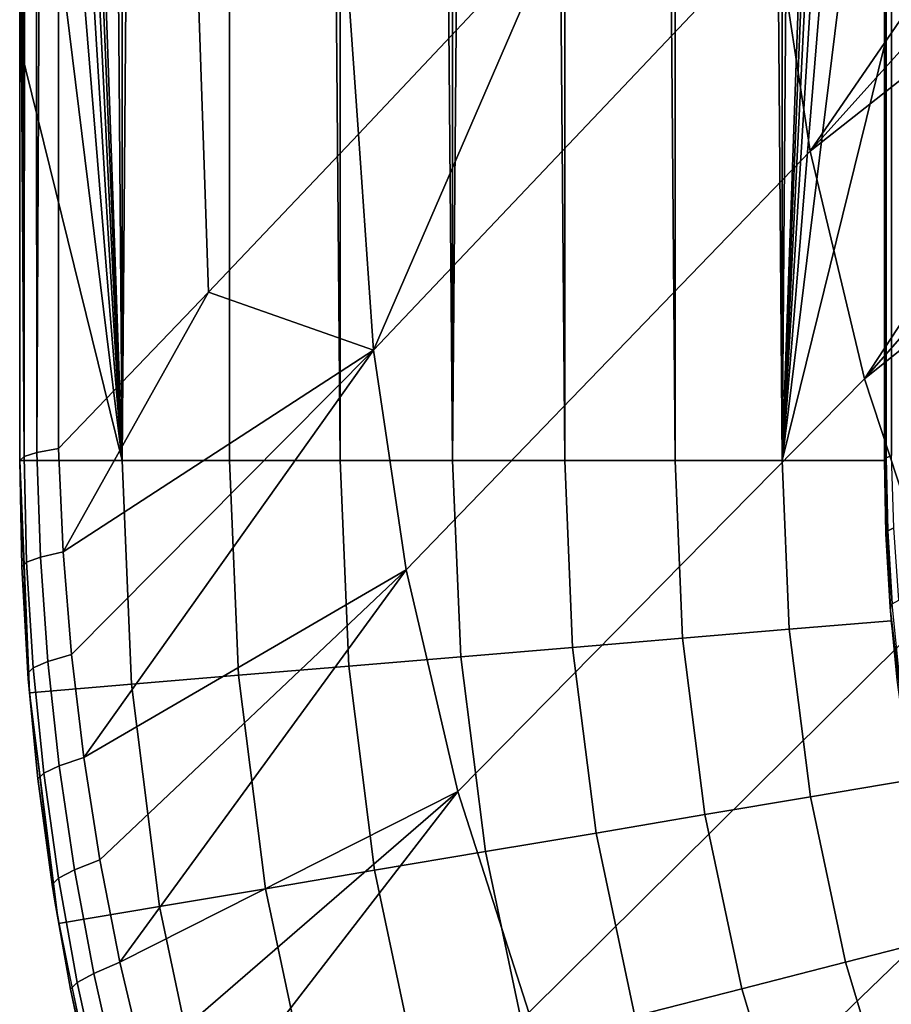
# Model space of a CAD drawing. Header units: millimetres. Extents: x 2387 to 13955, y -4964 to 364.
# Tile 200 of 256: x 12041 to 12086, y -3279 to -3228. Entities that reach past the tile are written whole.
import ezdxf

# ---------------------------------------------------------------- set-up
doc = ezdxf.new("R2010")
doc.units = ezdxf.units.MM
doc.header["$MEASUREMENT"] = 0
doc.layers.add('sistema 2', color=7, linetype='Continuous', true_color=0x000000)

msp = doc.modelspace()

# ---------------------------------------------------------------- linework, layer by layer
at = {"layer": 'sistema 2'}
for points in [[(12040.808, -2979.159, 770.503), (12041.312, -2775.336, 758.408), (12041.032, -3250.717, 762.433)], [(12041.312, -2775.336, 758.408), (12041.705, -3250.511, 754.389), (12041.032, -3250.717, 762.433)], [(12041.705, -3250.511, 754.389), (12041.312, -2775.336, 758.408), (12042.825, -3012.821, 746.398)], [(12086.016, -2775.336, 764.916), (12085.808, -2966.181, 771.371), (12085.899, -3250.798, 767.062)], [(12085.899, -3250.798, 767.062), (12086.179, -3250.673, 762.76), (12086.016, -2775.336, 764.916)], [(12086.016, -2775.336, 764.916), (12086.179, -3250.673, 762.76), (12086.643, -2775.336, 758.474)], [(12040.808, -3099.728, 1216.864), (12046.138, -3250.923, 1219.166), (12043.434, -2905.336, 1218.091)], [(12046.138, -2905.336, 1219.166), (12043.434, -2905.336, 1218.091), (12046.138, -3250.923, 1219.166)], [(12046.138, -3250.923, 1219.166), (12051.729, -3250.923, 1220.842), (12051.729, -2905.336, 1220.842), (12048.906, -2905.336, 1220.083)], [(12046.138, -2905.336, 1219.166), (12046.138, -3250.923, 1219.166), (12048.906, -2905.336, 1220.083)], [(12051.729, -3250.923, 1220.842), (12057.492, -3250.923, 1221.866), (12054.595, -2905.336, 1221.437), (12051.729, -2905.336, 1220.842)], [(12057.492, -2905.336, 1221.866), (12054.595, -2905.336, 1221.437), (12057.492, -3250.923, 1221.866)], [(12057.492, -3250.923, 1221.866), (12063.337, -3250.923, 1222.213), (12060.41, -2905.336, 1222.126), (12057.492, -2905.336, 1221.866)], [(12060.41, -2905.336, 1222.126), (12063.337, -3250.923, 1222.213), (12063.337, -2905.336, 1222.213)], [(12063.337, -2905.336, 1222.213), (12063.337, -3250.923, 1222.213), (12066.263, -2905.336, 1222.124)], [(12069.175, -3250.923, 1221.863), (12066.263, -2905.336, 1222.124), (12063.337, -3250.923, 1222.213)], [(12069.175, -2905.336, 1221.863), (12066.263, -2905.336, 1222.124), (12069.175, -3250.923, 1221.863)], [(12069.175, -3250.923, 1221.863), (12074.922, -3250.923, 1220.837), (12072.065, -2905.336, 1221.433), (12069.175, -2905.336, 1221.863)], [(12074.922, -2905.336, 1220.837), (12072.065, -2905.336, 1221.433), (12074.922, -3250.923, 1220.837)], [(12074.922, -3250.923, 1220.837), (12080.493, -3250.923, 1219.161), (12077.734, -2905.336, 1220.078), (12074.922, -2905.336, 1220.837)], [(12080.493, -2905.336, 1219.161), (12077.734, -2905.336, 1220.078), (12080.493, -3250.923, 1219.161)], [(12083.188, -2905.336, 1218.089), (12080.493, -3250.923, 1219.161), (12085.808, -3099.728, 1216.864)], [(12080.493, -3250.923, 1219.161), (12083.188, -2905.336, 1218.089), (12080.493, -2905.336, 1219.161)], [(12085.899, -3250.798, 767.062), (12085.808, -2966.181, 771.371), (12085.808, -2994.655, 771.371)], [(12041.032, -3250.717, 762.433), (12040.808, -3013.129, 770.503), (12040.808, -2979.159, 770.503)], [(12085.899, -3250.798, 767.062), (12085.808, -2994.655, 771.371), (12085.808, -3023.129, 771.371)], [(12041.032, -3250.717, 762.433), (12040.808, -3047.1, 770.503), (12040.808, -3013.129, 770.503)], [(12041.705, -3250.511, 754.389), (12042.825, -3012.821, 746.398), (12042.825, -3250.306, 746.398)], [(12068.903, -3222.823, 591.707), (12058.445, -3233.946, 653.745), (12042.825, -3012.821, 746.398)], [(12042.825, -3250.306, 746.398), (12042.825, -3012.821, 746.398), (12050.636, -3242.161, 700.065)], [(12058.445, -3233.946, 653.745), (12050.636, -3242.161, 700.065), (12042.825, -3012.821, 746.398)], [(12085.899, -3250.798, 767.062), (12085.808, -3023.129, 771.371), (12085.808, -3051.603, 771.371)], [(12041.032, -3250.717, 762.433), (12040.808, -3081.07, 770.503), (12040.808, -3047.1, 770.503)], [(12085.899, -3250.798, 767.062), (12085.808, -3051.603, 771.371), (12085.808, -3080.077, 771.371)], [(12085.899, -3250.798, 767.062), (12085.808, -3080.077, 771.371), (12085.808, -3108.552, 771.371)], [(12041.032, -3250.717, 762.433), (12040.808, -3115.041, 770.503), (12040.808, -3081.07, 770.503)], [(12040.808, -3121.327, 1216.864), (12046.138, -3250.923, 1219.166), (12040.808, -3099.728, 1216.864)], [(12080.493, -3250.923, 1219.161), (12085.808, -3121.327, 1216.864), (12085.808, -3099.728, 1216.864)], [(12085.899, -3250.798, 767.062), (12085.808, -3108.552, 771.371), (12085.808, -3137.026, 771.371)], [(12040.808, -3149.011, 770.503), (12040.808, -3115.041, 770.503), (12041.032, -3250.717, 762.433)], [(12046.138, -3250.923, 1219.166), (12040.808, -3121.327, 1216.864), (12040.808, -3142.927, 1216.864)], [(12080.493, -3250.923, 1219.161), (12085.808, -3142.927, 1216.864), (12085.808, -3121.327, 1216.864)], [(12085.899, -3250.798, 767.062), (12085.808, -3137.026, 771.371), (12085.808, -3165.5, 771.371)], [(12040.808, -3142.927, 1216.864), (12040.808, -3164.526, 1216.864), (12046.138, -3250.923, 1219.166)], [(12080.493, -3250.923, 1219.161), (12085.808, -3164.526, 1216.864), (12085.808, -3142.927, 1216.864)], [(12041.032, -3250.717, 762.433), (12040.808, -3182.982, 770.503), (12040.808, -3149.011, 770.503)], [(12046.138, -3250.923, 1219.166), (12040.808, -3164.526, 1216.864), (12040.808, -3186.125, 1216.864)], [(12080.493, -3250.923, 1219.161), (12085.808, -3186.125, 1216.864), (12085.808, -3164.526, 1216.864)], [(12085.899, -3250.798, 767.062), (12085.808, -3165.5, 771.371), (12085.808, -3193.974, 771.371)], [(12041.032, -3250.717, 762.433), (12040.808, -3216.952, 770.503), (12040.808, -3182.982, 770.503)], [(12040.808, -3186.125, 1216.864), (12040.808, -3207.724, 1216.864), (12046.138, -3250.923, 1219.166)], [(12080.493, -3250.923, 1219.161), (12085.808, -3207.724, 1216.864), (12085.808, -3186.125, 1216.864)], [(12085.899, -3250.798, 767.062), (12085.808, -3193.974, 771.371), (12085.808, -3222.448, 771.371)], [(12040.808, -3203.364, 859.775), (12040.808, -3203.364, 815.139), (12040.808, -3250.923, 826.298), (12040.808, -3250.923, 854.195)], [(12040.808, -3250.923, 798.4), (12040.808, -3250.923, 826.298), (12040.808, -3203.364, 815.139)], [(12040.808, -3250.923, 882.093), (12040.808, -3250.923, 909.991), (12040.808, -3203.364, 904.411)], [(12040.808, -3203.364, 859.775), (12040.808, -3250.923, 882.093), (12040.808, -3203.364, 904.411)], [(12040.808, -3203.364, 859.775), (12040.808, -3250.923, 854.195), (12040.808, -3250.923, 882.093)], [(12040.808, -3250.923, 798.4), (12040.808, -3203.364, 815.139), (12040.808, -3216.952, 770.503)], [(12040.808, -3250.923, 909.991), (12040.808, -3250.923, 937.888), (12040.808, -3203.364, 904.411)], [(12040.808, -3203.364, 993.683), (12040.808, -3203.364, 904.411), (12040.808, -3250.923, 937.888)], [(12040.808, -3250.923, 965.786), (12040.808, -3203.364, 993.683), (12040.808, -3250.923, 937.888)], [(12040.808, -3250.923, 1021.581), (12040.808, -3203.364, 1038.32), (12040.808, -3203.364, 993.683)], [(12040.808, -3203.364, 993.683), (12040.808, -3250.923, 993.683), (12040.808, -3250.923, 1021.581)], [(12040.808, -3250.923, 1049.479), (12040.808, -3203.364, 1038.32), (12040.808, -3250.923, 1021.581)], [(12040.808, -3203.364, 1082.956), (12040.808, -3250.923, 1049.479), (12040.808, -3250.923, 1077.376)], [(12040.808, -3203.364, 1082.956), (12040.808, -3203.364, 1038.32), (12040.808, -3250.923, 1049.479)], [(12040.808, -3203.364, 993.683), (12040.808, -3250.923, 965.786), (12040.808, -3250.923, 993.683)], [(12040.808, -3250.923, 1077.376), (12040.808, -3250.923, 1105.274), (12040.808, -3203.364, 1082.956)], [(12040.808, -3250.923, 1188.967), (12040.808, -3203.364, 1172.228), (12040.808, -3250.923, 1161.069)], [(12040.808, -3250.923, 1161.069), (12040.808, -3203.364, 1172.228), (12040.808, -3203.364, 1127.592)], [(12040.808, -3250.923, 1133.171), (12040.808, -3250.923, 1161.069), (12040.808, -3203.364, 1127.592)], [(12040.808, -3250.923, 1133.171), (12040.808, -3203.364, 1127.592), (12040.808, -3250.923, 1105.274)], [(12040.808, -3229.323, 1216.864), (12040.808, -3207.724, 1216.864), (12040.808, -3203.364, 1172.228)], [(12040.808, -3229.323, 1216.864), (12040.808, -3203.364, 1172.228), (12040.808, -3250.923, 1188.967)], [(12040.808, -3203.364, 1127.592), (12040.808, -3203.364, 1082.956), (12040.808, -3250.923, 1105.274)], [(12085.808, -3250.923, 827.058), (12085.808, -3250.923, 799.215), (12085.808, -3203.364, 815.921)], [(12085.808, -3222.448, 771.371), (12085.808, -3203.364, 815.921), (12085.808, -3250.923, 799.215)], [(12085.808, -3203.364, 815.921), (12085.808, -3203.364, 860.47), (12085.808, -3250.923, 854.901), (12085.808, -3250.923, 827.058)], [(12085.808, -3250.923, 882.744), (12085.808, -3203.364, 860.47), (12085.808, -3203.364, 905.019)], [(12085.808, -3203.364, 860.47), (12085.808, -3250.923, 882.744), (12085.808, -3250.923, 854.901)], [(12085.808, -3203.364, 905.019), (12085.808, -3250.923, 910.588), (12085.808, -3250.923, 882.744)], [(12085.808, -3250.923, 910.588), (12085.808, -3203.364, 905.019), (12085.808, -3250.923, 938.431)], [(12085.808, -3203.364, 994.118), (12085.808, -3250.923, 938.431), (12085.808, -3203.364, 905.019)], [(12085.808, -3203.364, 994.118), (12085.808, -3250.923, 1021.961), (12085.808, -3250.923, 994.118)], [(12085.808, -3250.923, 966.274), (12085.808, -3203.364, 994.118), (12085.808, -3250.923, 994.118)], [(12085.808, -3203.364, 994.118), (12085.808, -3250.923, 966.274), (12085.808, -3250.923, 938.431)], [(12085.808, -3203.364, 994.118), (12085.808, -3203.364, 1038.667), (12085.808, -3250.923, 1021.961)], [(12085.808, -3250.923, 1049.804), (12085.808, -3250.923, 1021.961), (12085.808, -3203.364, 1038.667)], [(12085.808, -3250.923, 1105.491), (12085.808, -3250.923, 1077.648), (12085.808, -3203.364, 1083.216)], [(12085.808, -3250.923, 1049.804), (12085.808, -3203.364, 1083.216), (12085.808, -3250.923, 1077.648)], [(12085.808, -3250.923, 1049.804), (12085.808, -3203.364, 1038.667), (12085.808, -3203.364, 1083.216)], [(12085.808, -3250.923, 1105.491), (12085.808, -3203.364, 1083.216), (12085.808, -3203.364, 1127.766)], [(12085.808, -3250.923, 1161.178), (12085.808, -3250.923, 1133.334), (12085.808, -3203.364, 1127.766)], [(12085.808, -3250.923, 1161.178), (12085.808, -3203.364, 1172.315), (12085.808, -3250.923, 1189.021)], [(12085.808, -3203.364, 1172.315), (12085.808, -3229.323, 1216.864), (12085.808, -3250.923, 1189.021)], [(12085.808, -3250.923, 1161.178), (12085.808, -3203.364, 1127.766), (12085.808, -3203.364, 1172.315)], [(12085.808, -3250.923, 1105.491), (12085.808, -3203.364, 1127.766), (12085.808, -3250.923, 1133.334)], [(12085.808, -3203.364, 1172.315), (12085.808, -3207.724, 1216.864), (12085.808, -3229.323, 1216.864)], [(12080.156, -3223.082, 527.803), (12101.721, -3206.033, 403.513), (12081.94, -3234.827, 526.029)], [(12081.94, -3234.827, 526.029), (12101.721, -3206.033, 403.513), (12102.674, -3211.781, 402.849)], [(12046.138, -3250.923, 1219.166), (12040.808, -3207.724, 1216.864), (12040.808, -3229.323, 1216.864)], [(12080.493, -3250.923, 1219.161), (12085.808, -3229.323, 1216.864), (12085.808, -3207.724, 1216.864)], [(12080.156, -3223.082, 527.803), (12059.216, -3245.181, 651.873), (12068.903, -3222.823, 591.707), (12079.358, -3211.558, 529.695)], [(12102.674, -3211.781, 402.849), (12103.867, -3217.536, 402.224), (12081.94, -3234.827, 526.029)], [(12040.808, -3216.952, 770.503), (12041.032, -3250.717, 762.433), (12040.808, -3250.923, 770.503)], [(12040.808, -3250.923, 798.4), (12040.808, -3216.952, 770.503), (12040.808, -3250.923, 770.503)], [(12103.867, -3217.536, 402.224), (12084.764, -3246.673, 524.404), (12081.94, -3234.827, 526.029)], [(12103.867, -3217.536, 402.224), (12105.288, -3223.232, 401.646), (12084.764, -3246.673, 524.404)], [(12059.216, -3245.181, 651.873), (12058.445, -3233.946, 653.745), (12068.903, -3222.823, 591.707)], [(12085.899, -3250.798, 767.062), (12085.808, -3222.448, 771.371), (12085.808, -3250.923, 771.371)], [(12085.808, -3250.923, 799.215), (12085.808, -3250.923, 771.371), (12085.808, -3222.448, 771.371)], [(12080.156, -3223.082, 527.803), (12081.94, -3234.827, 526.029), (12060.921, -3256.619, 650.122), (12059.216, -3245.181, 651.873)], [(12084.764, -3246.673, 524.404), (12105.288, -3223.232, 401.646), (12106.934, -3228.859, 401.114)], [(12084.764, -3246.673, 524.404), (12106.934, -3228.859, 401.114), (12088.66, -3258.488, 522.955)], [(12040.808, -3229.323, 1216.864), (12040.808, -3250.923, 1188.967), (12040.808, -3250.923, 1216.864)], [(12046.138, -3250.923, 1219.166), (12040.808, -3229.323, 1216.864), (12040.808, -3250.923, 1216.864)], [(12080.493, -3250.923, 1219.161), (12085.808, -3250.923, 1216.864), (12085.808, -3229.323, 1216.864)], [(12085.808, -3250.923, 1189.021), (12085.808, -3229.323, 1216.864), (12085.808, -3250.923, 1216.864)], [(12059.216, -3245.181, 651.873), (12050.636, -3242.161, 700.065), (12058.445, -3233.946, 653.745)], [(12081.94, -3234.827, 526.029), (12084.764, -3246.673, 524.404), (12063.605, -3268.151, 648.52), (12060.921, -3256.619, 650.122)], [(12042.825, -3250.306, 746.398), (12050.636, -3242.161, 700.065), (12043.063, -3255.679, 745.594)], [(12043.063, -3255.679, 745.594), (12050.636, -3242.161, 700.065), (12059.216, -3245.181, 651.873)], [(12043.503, -3261.035, 744.826), (12043.063, -3255.679, 745.594), (12059.216, -3245.181, 651.873)], [(12059.216, -3245.181, 651.873), (12044.143, -3266.389, 744.092), (12043.503, -3261.035, 744.826)], [(12059.216, -3245.181, 651.873), (12060.921, -3256.619, 650.122), (12044.143, -3266.389, 744.092)], [(12084.764, -3246.673, 524.404), (12088.66, -3258.488, 522.955), (12067.302, -3279.655, 647.094), (12063.605, -3268.151, 648.52)], [(12042.825, -3250.306, 746.398), (12043.063, -3255.679, 745.594), (12041.884, -3255.963, 753.879), (12041.705, -3250.511, 754.389)], [(12041.032, -3250.717, 762.433), (12041.166, -3256.225, 762.222), (12040.913, -3256.467, 770.591), (12040.808, -3250.923, 770.503)], [(12041.254, -3262.29, 1216.864), (12040.808, -3250.923, 1216.864), (12040.808, -3250.923, 1188.967)], [(12041.254, -3262.29, 1216.864), (12040.808, -3250.923, 1188.967), (12040.808, -3250.923, 1161.069)], [(12041.254, -3262.29, 1216.864), (12040.808, -3250.923, 1161.069), (12040.808, -3250.923, 1133.171)], [(12041.254, -3262.29, 1216.864), (12040.808, -3250.923, 1133.171), (12040.808, -3250.923, 1105.274)], [(12041.254, -3262.29, 1216.864), (12040.808, -3250.923, 1077.376), (12040.808, -3250.923, 1049.479)], [(12041.254, -3262.29, 1216.864), (12040.808, -3250.923, 1105.274), (12040.808, -3250.923, 1077.376)], [(12040.913, -3256.467, 770.591), (12041.254, -3262.29, 1216.864), (12040.808, -3250.923, 1021.581)], [(12040.808, -3250.923, 965.786), (12040.913, -3256.467, 770.591), (12040.808, -3250.923, 993.683)], [(12040.808, -3250.923, 937.888), (12040.913, -3256.467, 770.591), (12040.808, -3250.923, 965.786)], [(12040.808, -3250.923, 993.683), (12040.913, -3256.467, 770.591), (12040.808, -3250.923, 1021.581)], [(12041.254, -3262.29, 1216.864), (12040.808, -3250.923, 1049.479), (12040.808, -3250.923, 1021.581)], [(12040.913, -3256.467, 770.591), (12040.808, -3250.923, 937.888), (12040.808, -3250.923, 909.991)], [(12040.913, -3256.467, 770.591), (12040.808, -3250.923, 882.093), (12040.808, -3250.923, 854.195)], [(12040.913, -3256.467, 770.591), (12040.808, -3250.923, 826.298), (12040.808, -3250.923, 798.4)], [(12040.913, -3256.467, 770.591), (12040.808, -3250.923, 854.195), (12040.808, -3250.923, 826.298)], [(12040.808, -3250.923, 770.503), (12040.913, -3256.467, 770.591), (12040.808, -3250.923, 798.4)], [(12040.808, -3250.923, 882.093), (12040.913, -3256.467, 770.591), (12040.808, -3250.923, 909.991)], [(12041.312, -3263.022, 1216.864), (12046.624, -3262.577, 1219.166), (12046.138, -3250.923, 1219.166), (12040.808, -3250.923, 1216.864)], [(12041.705, -3250.511, 754.389), (12041.884, -3255.963, 753.879), (12041.166, -3256.225, 762.222), (12041.032, -3250.717, 762.433)], [(12046.624, -3262.577, 1219.166), (12052.196, -3262.111, 1220.842), (12051.729, -3250.923, 1220.842), (12046.138, -3250.923, 1219.166)], [(12052.196, -3262.111, 1220.842), (12057.939, -3261.63, 1221.866), (12057.492, -3250.923, 1221.866), (12051.729, -3250.923, 1220.842)], [(12057.939, -3261.63, 1221.866), (12063.764, -3261.142, 1222.213), (12063.337, -3250.923, 1222.213), (12057.492, -3250.923, 1221.866)], [(12063.764, -3261.142, 1222.213), (12069.581, -3260.655, 1221.863), (12069.175, -3250.923, 1221.863), (12063.337, -3250.923, 1222.213)], [(12069.581, -3260.655, 1221.863), (12075.308, -3260.175, 1220.837), (12074.922, -3250.923, 1220.837), (12069.175, -3250.923, 1221.863)], [(12075.308, -3260.175, 1220.837), (12080.86, -3259.71, 1219.161), (12080.493, -3250.923, 1219.161), (12074.922, -3250.923, 1220.837)], [(12080.86, -3259.71, 1219.161), (12086.155, -3259.267, 1216.864), (12085.808, -3250.923, 1216.864), (12080.493, -3250.923, 1219.161)], [(12085.808, -3250.923, 771.371), (12085.985, -3254.599, 766.991), (12085.899, -3250.798, 767.062)], [(12085.808, -3250.923, 1161.178), (12085.808, -3250.923, 1189.021), (12086.119, -3258.765, 1216.864)], [(12086.119, -3258.765, 1216.864), (12085.808, -3250.923, 1189.021), (12085.808, -3250.923, 1216.864)], [(12085.808, -3250.923, 1021.961), (12085.808, -3250.923, 1049.804), (12086.119, -3258.765, 1216.864)], [(12086.119, -3258.765, 1216.864), (12085.808, -3250.923, 1133.334), (12085.808, -3250.923, 1161.178)], [(12086.119, -3258.765, 1216.864), (12085.808, -3250.923, 1077.648), (12085.808, -3250.923, 1105.491)], [(12086.119, -3258.765, 1216.864), (12085.808, -3250.923, 1049.804), (12085.808, -3250.923, 1077.648)], [(12085.808, -3250.923, 1105.491), (12085.808, -3250.923, 1133.334), (12086.119, -3258.765, 1216.864)], [(12085.808, -3250.923, 1021.961), (12086.119, -3258.765, 1216.864), (12085.881, -3254.746, 771.443)], [(12085.808, -3250.923, 1021.961), (12085.881, -3254.746, 771.443), (12085.808, -3250.923, 994.118)], [(12085.808, -3250.923, 966.274), (12085.881, -3254.746, 771.443), (12085.808, -3250.923, 938.431)], [(12085.881, -3254.746, 771.443), (12085.808, -3250.923, 966.274), (12085.808, -3250.923, 994.118)], [(12085.808, -3250.923, 910.588), (12085.881, -3254.746, 771.443), (12085.808, -3250.923, 882.744)], [(12085.808, -3250.923, 854.901), (12085.881, -3254.746, 771.443), (12085.808, -3250.923, 827.058)], [(12085.808, -3250.923, 827.058), (12085.881, -3254.746, 771.443), (12085.808, -3250.923, 799.215)], [(12085.881, -3254.746, 771.443), (12085.808, -3250.923, 854.901), (12085.808, -3250.923, 882.744)], [(12085.881, -3254.746, 771.443), (12085.808, -3250.923, 910.588), (12085.808, -3250.923, 938.431)], [(12085.808, -3250.923, 799.215), (12085.881, -3254.746, 771.443), (12085.808, -3250.923, 771.371)], [(12085.985, -3254.599, 766.991), (12085.808, -3250.923, 771.371), (12085.881, -3254.746, 771.443)], [(12085.985, -3254.599, 766.991), (12086.296, -3254.443, 762.546), (12086.179, -3250.673, 762.76), (12085.899, -3250.798, 767.062)], [(12085.881, -3254.746, 771.443), (12086.1, -3258.559, 771.513), (12086.219, -3258.388, 766.926), (12085.985, -3254.599, 766.991)], [(12086.296, -3254.443, 762.546), (12085.985, -3254.599, 766.991), (12086.219, -3258.388, 766.926), (12086.564, -3258.2, 762.346)], [(12086.119, -3258.765, 1216.864), (12086.1, -3258.559, 771.513), (12085.881, -3254.746, 771.443)], [(12041.166, -3256.225, 762.222), (12041.884, -3255.963, 753.879), (12042.274, -3261.397, 753.393), (12041.516, -3261.717, 762.022)], [(12043.063, -3255.679, 745.594), (12043.503, -3261.035, 744.826), (12042.274, -3261.397, 753.393), (12041.884, -3255.963, 753.879)], [(12041.166, -3256.225, 762.222), (12041.516, -3261.717, 762.022), (12041.231, -3261.996, 770.677), (12040.913, -3256.467, 770.591)], [(12041.254, -3262.29, 1216.864), (12040.913, -3256.467, 770.591), (12041.231, -3261.996, 770.677)], [(12044.143, -3266.389, 744.092), (12060.921, -3256.619, 650.122), (12044.981, -3271.714, 743.394)], [(12044.981, -3271.714, 743.394), (12060.921, -3256.619, 650.122), (12046.024, -3277.04, 742.731)], [(12060.921, -3256.619, 650.122), (12063.605, -3268.151, 648.52), (12046.024, -3277.04, 742.731)], [(12088.66, -3258.488, 522.955), (12093.641, -3270.128, 521.71), (12072.017, -3291, 645.867), (12067.302, -3279.655, 647.094)], [(12086.1, -3258.559, 771.513), (12086.464, -3262.359, 771.582), (12086.595, -3262.166, 766.866), (12086.219, -3258.388, 766.926)], [(12086.119, -3258.765, 1216.864), (12086.464, -3262.359, 771.582), (12086.1, -3258.559, 771.513)], [(12087.074, -3266.747, 1216.864), (12086.464, -3262.359, 771.582), (12086.119, -3258.765, 1216.864)], [(12075.308, -3260.175, 1220.837), (12076.467, -3269.363, 1220.837), (12081.961, -3268.436, 1219.161), (12080.86, -3259.71, 1219.161)], [(12080.86, -3259.71, 1219.161), (12081.961, -3268.436, 1219.161), (12087.2, -3267.552, 1216.864), (12086.155, -3259.267, 1216.864)], [(12069.581, -3260.655, 1221.863), (12070.8, -3270.319, 1221.863), (12076.467, -3269.363, 1220.837), (12075.308, -3260.175, 1220.837)], [(12063.764, -3261.142, 1222.213), (12065.043, -3271.289, 1222.213), (12070.8, -3270.319, 1221.863), (12069.581, -3260.655, 1221.863)], [(12043.503, -3261.035, 744.826), (12044.143, -3266.389, 744.092), (12042.868, -3266.825, 752.928), (12042.274, -3261.397, 753.393)], [(12057.939, -3261.63, 1221.866), (12059.279, -3272.261, 1221.866), (12065.043, -3271.289, 1222.213), (12063.764, -3261.142, 1222.213)], [(12041.516, -3261.717, 762.022), (12042.071, -3267.198, 761.832), (12041.759, -3267.505, 770.763), (12041.231, -3261.996, 770.677)], [(12041.516, -3261.717, 762.022), (12042.274, -3261.397, 753.393), (12042.868, -3266.825, 752.928), (12042.071, -3267.198, 761.832)], [(12052.196, -3262.111, 1220.842), (12053.597, -3273.22, 1220.842), (12059.279, -3272.261, 1221.866), (12057.939, -3261.63, 1221.866)], [(12041.231, -3261.996, 770.677), (12041.759, -3267.505, 770.763), (12041.254, -3262.29, 1216.864)], [(12042.633, -3273.861, 1216.864), (12041.254, -3262.29, 1216.864), (12041.759, -3267.505, 770.763)], [(12046.624, -3262.577, 1219.166), (12048.083, -3274.15, 1219.166), (12053.597, -3273.22, 1220.842), (12052.196, -3262.111, 1220.842)], [(12041.312, -3263.022, 1216.864), (12042.827, -3275.036, 1216.864), (12048.083, -3274.15, 1219.166), (12046.624, -3262.577, 1219.166)], [(12044.143, -3266.389, 744.092), (12044.981, -3271.714, 743.394), (12043.665, -3272.232, 752.488), (12042.868, -3266.825, 752.928)], [(12042.071, -3267.198, 761.832), (12042.868, -3266.825, 752.928), (12043.665, -3272.232, 752.488), (12042.834, -3272.661, 761.654)], [(12042.071, -3267.198, 761.832), (12042.834, -3272.661, 761.654), (12042.498, -3273.003, 770.848), (12041.759, -3267.505, 770.763)], [(12042.498, -3273.003, 770.848), (12042.633, -3273.861, 1216.864), (12041.759, -3267.505, 770.763)], [(12081.961, -3268.436, 1219.161), (12083.783, -3277.041, 1219.161), (12088.931, -3275.723, 1216.864), (12087.2, -3267.552, 1216.864)], [(12046.024, -3277.04, 742.731), (12063.605, -3268.151, 648.52), (12047.26, -3282.3, 742.109)], [(12063.605, -3268.151, 648.52), (12048.682, -3287.485, 741.531), (12047.26, -3282.3, 742.109)], [(12067.302, -3279.655, 647.094), (12048.682, -3287.485, 741.531), (12063.605, -3268.151, 648.52)], [(12076.467, -3269.363, 1220.837), (12078.385, -3278.423, 1220.837), (12083.783, -3277.041, 1219.161), (12081.961, -3268.436, 1219.161)], [(12070.8, -3270.319, 1221.863), (12072.818, -3279.848, 1221.863), (12078.385, -3278.423, 1220.837), (12076.467, -3269.363, 1220.837)], [(12065.043, -3271.289, 1222.213), (12067.162, -3281.296, 1222.213), (12072.818, -3279.848, 1221.863), (12070.8, -3270.319, 1221.863)], [(12093.641, -3270.128, 521.71), (12099.691, -3281.448, 520.693), (12077.74, -3302.052, 644.863), (12072.017, -3291, 645.867)], [(12059.279, -3272.261, 1221.866), (12061.5, -3282.745, 1221.866), (12067.162, -3281.296, 1222.213), (12065.043, -3271.289, 1222.213)], [(12044.981, -3271.714, 743.394), (12046.024, -3277.04, 742.731), (12044.668, -3277.624, 752.071), (12043.665, -3272.232, 752.488)], [(12042.834, -3272.661, 761.654), (12043.665, -3272.232, 752.488), (12044.668, -3277.624, 752.071), (12043.805, -3278.096, 761.487)], [(12053.597, -3273.22, 1220.842), (12055.917, -3284.175, 1220.842), (12061.5, -3282.745, 1221.866), (12059.279, -3272.261, 1221.866)], [(12042.834, -3272.661, 761.654), (12043.805, -3278.096, 761.487), (12043.445, -3278.453, 770.932), (12042.498, -3273.003, 770.848)], [(12042.633, -3273.861, 1216.864), (12042.498, -3273.003, 770.848), (12043.445, -3278.453, 770.932)], [(12048.083, -3274.15, 1219.166), (12050.5, -3285.561, 1219.166), (12055.917, -3284.175, 1220.842), (12053.597, -3273.22, 1220.842)], [(12042.633, -3273.861, 1216.864), (12043.445, -3278.453, 770.932), (12044.997, -3285.527, 1216.864)], [(12042.827, -3275.036, 1216.864), (12045.336, -3286.883, 1216.864), (12050.5, -3285.561, 1219.166), (12048.083, -3274.15, 1219.166)], [(12083.783, -3277.041, 1219.161), (12086.316, -3285.464, 1219.161), (12091.337, -3283.721, 1216.864), (12088.931, -3275.723, 1216.864)], [(12046.024, -3277.04, 742.731), (12047.26, -3282.3, 742.109), (12045.869, -3282.956, 751.681), (12044.668, -3277.624, 752.071)], [(12078.385, -3278.423, 1220.837), (12081.053, -3287.291, 1220.837), (12086.316, -3285.464, 1219.161), (12083.783, -3277.041, 1219.161)], [(12043.805, -3278.096, 761.487), (12044.668, -3277.624, 752.071), (12045.869, -3282.956, 751.681), (12044.977, -3283.475, 761.333)], [(12043.805, -3278.096, 761.487), (12044.977, -3283.475, 761.333), (12044.597, -3283.853, 771.015), (12043.445, -3278.453, 770.932)], [(12044.597, -3283.853, 771.015), (12044.997, -3285.527, 1216.864), (12043.445, -3278.453, 770.932)], [(12072.818, -3279.848, 1221.863), (12075.624, -3289.176, 1221.863), (12081.053, -3287.291, 1220.837), (12078.385, -3278.423, 1220.837)]]:
    msp.add_3dface(points, dxfattribs=at)

doc.saveas('drawing.dxf')
